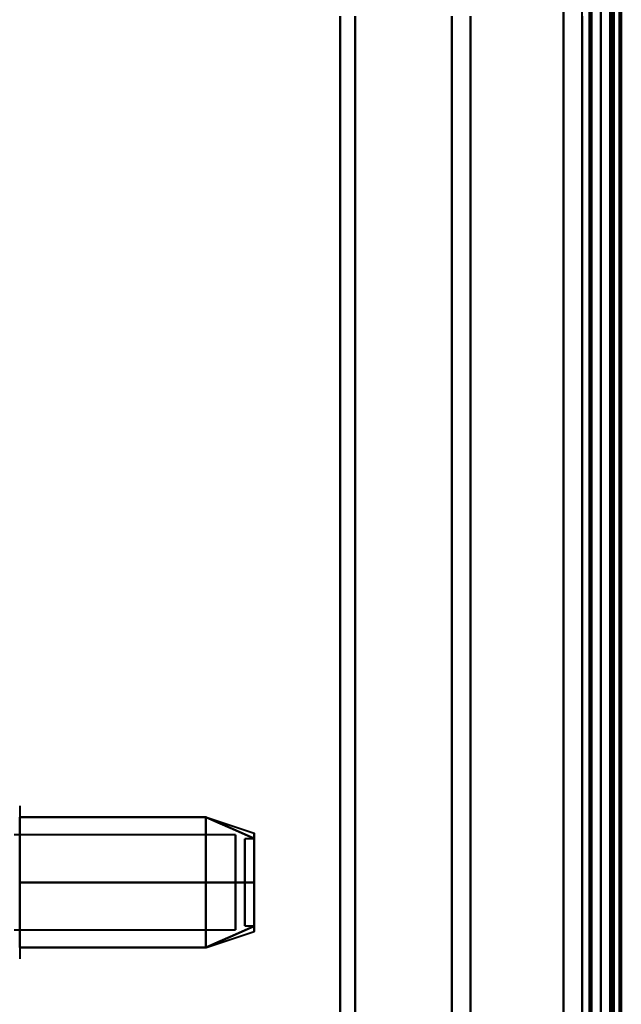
# Model space of a CAD drawing. Header units: millimetres. Extents: x -1087 to 1688, y -120 to 1171.
# Tile 20 of 90: x -686 to -654, y 310 to 363. Entities that reach past the tile are written whole.
import ezdxf

# ---------------------------------------------------------------- set-up
doc = ezdxf.new("R2010")
doc.units = ezdxf.units.MM
doc.layers.add('G-IMPT', color=8, linetype='Continuous', lineweight=40)

# ---------------------------------------------------------------- blocks, each defined once
blk = doc.blocks.new('NEXA 1500 CALQUES_dwg-769064-Arrière')
at = {"layer": 'G-IMPT'}
for p, q in [((-655, 1062.772), (-655, 128.972)), ((-655, 129.472), (-655, 1062.272)), ((-655, 556.872), (-655, 169.872)), ((-655, 556.872), (-655, 169.872)), ((-655, 541.872), (-655, 184.872)), ((-656, 185.872), (-656, 540.872)), ((-654.3, 540.246), (-654.3, 186.498)), ((-654.3, 540.246), (-654.3, 186.498)), ((-669, 184.872), (-669, 363.372)), ((-669, 363.372), (-669, 184.872)), ((-668.198, 185.464), (-668.198, 363.372)), ((-668.198, 363.372), (-668.198, 185.464)), ((-663, 185.872), (-663, 363.372)), ((-663, 363.372), (-663, 185.872)), ((-661.99, 186.498), (-661.99, 363.372)), ((-661.99, 363.372), (-661.99, 186.498)), ((-656, 363.372), (-656, 185.872)), ((-656, 185.872), (-656, 363.372)), ((-655.5, 363.372), (-655.5, 184.872)), ((-655.5, 184.872), (-655.5, 363.372)), ((-655, 363.372), (-655, 184.872)), ((-655, 184.872), (-655, 363.372)), ((-655, 169.872), (-655, 363.372)), ((-654.3, 186.498), (-654.3, 363.372)), ((-654.3, 186.498), (-654.3, 363.372)), ((-654.3, 169.872), (-654.3, 363.372)), ((-654.3, 363.372), (-654.3, 169.872)), ((-686.204, 320.972), (-686.204, 316.872)), ((-686.204, 320.972), (-686.204, 316.872)), ((-686.204, 320.972), (-686.204, 313.322)), ((-686.204, 320.423), (-686.204, 314.822)), ((-676.189, 320.367), (-673.611, 319.508)), ((-676.189, 320.367), (-673.611, 319.508)), ((-674.611, 319.421), (-686.5, 319.421)), ((-674.611, 319.421), (-686.5, 319.421)), ((-674.611, 314.665), (-674.611, 319.421)), ((-674.611, 319.421), (-674.611, 314.665)), ((-674.611, 319.421), (-674.611, 316.872)), ((-674.611, 316.872), (-674.611, 319.421)), ((-674.611, 314.324), (-674.611, 319.079)), ((-674.611, 319.079), (-674.611, 314.324)), ((-673.611, 319.202), (-674.111, 319.202)), ((-673.611, 319.202), (-674.111, 319.202)), ((-674.111, 315.512), (-674.111, 319.202)), ((-674.111, 319.202), (-674.111, 315.512)), ((-674.111, 315.914), (-674.111, 319.202)), ((-674.111, 319.202), (-674.111, 315.914)), ((-673.611, 315.512), (-673.611, 319.202)), ((-673.611, 319.202), (-673.611, 315.512)), ((-673.611, 315.914), (-673.611, 319.202)), ((-673.611, 319.202), (-673.611, 315.914)), ((-674.111, 314.542), (-674.111, 318.233)), ((-674.111, 318.233), (-674.111, 314.542)), ((-674.111, 314.542), (-674.111, 317.831)), ((-674.111, 317.831), (-674.111, 314.542)), ((-673.611, 314.542), (-673.611, 318.233)), ((-673.611, 318.233), (-673.611, 314.542)), ((-673.611, 314.542), (-673.611, 317.831)), ((-673.611, 317.831), (-673.611, 314.542)), ((-686.204, 316.872), (-686.204, 312.772)), ((-674.611, 316.872), (-674.611, 314.324)), ((-674.611, 314.324), (-674.611, 316.872)), ((-686.204, 314.822), (-686.204, 312.772)), ((-674.111, 314.542), (-673.611, 314.542)), ((-674.111, 314.542), (-673.611, 314.542)), ((-686.5, 314.324), (-674.611, 314.324)), ((-686.5, 314.324), (-674.611, 314.324)), ((-676.189, 313.377), (-673.611, 314.237)), ((-676.189, 313.377), (-673.611, 314.237))]:
    blk.add_line(p, q, dxfattribs=at)
at = {"layer": 'G-IMPT', "flags": 128}
for points in [[(-657, 128.972), (-657, 362.422), (-657, 595.872), (-657, 829.322), (-657, 1062.772)], [(-657, 1062.772), (-657, 829.322), (-657, 595.872), (-657, 362.422), (-657, 128.972)], [(-657, 128.972), (-657, 362.422), (-657, 595.872), (-657, 829.322), (-657, 1062.772)], [(-657, 1062.772), (-657, 829.322), (-657, 595.872), (-657, 362.422), (-657, 128.972)], [(-655, 128.972), (-655, 362.422), (-655, 595.872), (-655, 829.322), (-655, 1062.772)], [(-655, 1062.772), (-655, 829.322), (-655, 595.872), (-655, 362.422), (-655, 128.972)], [(-654.5, 1062.772), (-654.5, 829.322), (-654.5, 595.872), (-654.5, 362.422), (-654.5, 128.972)], [(-654.4, 128.972), (-654.4, 362.422), (-654.4, 595.872), (-654.4, 829.322), (-654.4, 1062.772)], [(-654.4, 128.972), (-654.4, 362.422), (-654.4, 595.872), (-654.4, 829.322), (-654.4, 1062.772)], [(-654.4, 1062.772), (-654.4, 829.322), (-654.4, 595.872), (-654.4, 362.422), (-654.4, 128.972)], [(-657, 1062.272), (-657, 829.072), (-657, 595.872), (-657, 362.672), (-657, 129.472)], [(-657, 129.472), (-657, 362.672), (-657, 595.872), (-657, 829.072), (-657, 1062.272)], [(-657, 129.472), (-657, 362.672), (-657, 595.872), (-657, 829.072), (-657, 1062.272)], [(-657, 1062.272), (-657, 829.072), (-657, 595.872), (-657, 362.672), (-657, 129.472)], [(-655.6, 1062.272), (-655.6, 829.072), (-655.6, 595.872), (-655.6, 362.672), (-655.6, 129.472)], [(-655.6, 129.472), (-655.6, 362.672), (-655.6, 595.872), (-655.6, 829.072), (-655.6, 1062.272)], [(-655.6, 129.472), (-655.6, 362.672), (-655.6, 595.872), (-655.6, 829.072), (-655.6, 1062.272)], [(-655.6, 1062.272), (-655.6, 829.072), (-655.6, 595.872), (-655.6, 362.672), (-655.6, 129.472)], [(-655.6, 1062.272), (-655.6, 829.072), (-655.6, 595.872), (-655.6, 362.672), (-655.6, 129.472)], [(-655.6, 129.472), (-655.6, 362.672), (-655.6, 595.872), (-655.6, 829.072), (-655.6, 1062.272)], [(-655.5, 129.472), (-655.5, 362.672), (-655.5, 595.872), (-655.5, 829.072), (-655.5, 1062.272)], [(-655.5, 1062.272), (-655.5, 829.072), (-655.5, 595.872), (-655.5, 362.672), (-655.5, 129.472)], [(-655, 129.472), (-655, 362.672), (-655, 595.872), (-655, 829.072), (-655, 1062.272)], [(-655, 1062.272), (-655, 829.072), (-655, 595.872), (-655, 362.672), (-655, 129.472)], [(-655, 1062.272), (-655, 837.047), (-655, 611.822), (-655, 386.597), (-655, 161.372)], [(-655, 129.472), (-655, 362.672), (-655, 595.872), (-655, 829.072), (-655, 1062.272)], [(-655, 161.372), (-655, 386.597), (-655, 611.822), (-655, 837.047), (-655, 1062.272)], [(-655, 1062.272), (-655, 829.072), (-655, 595.872), (-655, 362.672), (-655, 129.472)], [(-654.5, 1062.272), (-654.5, 829.072), (-654.5, 595.872), (-654.5, 362.672), (-654.5, 129.472)], [(-654.5, 129.472), (-654.5, 362.672), (-654.5, 595.872), (-654.5, 829.072), (-654.5, 1062.272)], [(-654.5, 1062.272), (-654.5, 829.072), (-654.5, 595.872), (-654.5, 362.672), (-654.5, 129.472)], [(-654.5, 129.472), (-654.5, 362.672), (-654.5, 595.872), (-654.5, 829.072), (-654.5, 1062.272)], [(-654.5, 1062.272), (-654.5, 829.072), (-654.5, 595.872), (-654.5, 362.672), (-654.5, 129.472)], [(-654.5, 129.472), (-654.5, 362.672), (-654.5, 595.872), (-654.5, 829.072), (-654.5, 1062.272)], [(-654, 1062.372), (-654, 829.122), (-654, 595.872), (-654, 362.622), (-654, 129.372)], [(-654, 129.372), (-654, 362.622), (-654, 595.872), (-654, 829.122), (-654, 1062.372)], [(-654, 129.472), (-654, 362.672), (-654, 595.872), (-654, 829.072), (-654, 1062.272)], [(-654, 1062.272), (-654, 829.072), (-654, 595.872), (-654, 362.672), (-654, 129.472)], [(-653.9, 161.372), (-653.9, 386.597), (-653.9, 611.822), (-653.9, 837.047), (-653.9, 1062.272)], [(-653.9, 1062.272), (-653.9, 837.047), (-653.9, 611.822), (-653.9, 386.597), (-653.9, 161.372)], [(-686.204, 316.872), (-686.204, 317.747), (-686.204, 318.622), (-686.204, 319.497), (-686.204, 320.372)], [(-686.204, 320.372), (-683.704, 320.372), (-681.204, 320.372), (-678.704, 320.372), (-676.204, 320.372)], [(-676.204, 320.372), (-678.704, 320.372), (-681.204, 320.372), (-683.704, 320.372), (-686.204, 320.372)], [(-686.204, 320.372), (-683.704, 320.372), (-681.204, 320.372), (-678.704, 320.372), (-676.204, 320.372)], [(-676.204, 320.372), (-678.704, 320.372), (-681.204, 320.372), (-683.704, 320.372), (-686.204, 320.372)], [(-686.204, 320.372), (-686.204, 319.497), (-686.204, 318.622), (-686.204, 317.747), (-686.204, 316.872)], [(-676.204, 320.372), (-678.704, 320.372), (-681.204, 320.372), (-683.704, 320.372), (-686.204, 320.372)], [(-686.204, 320.372), (-683.704, 320.372), (-681.204, 320.372), (-678.704, 320.372), (-676.204, 320.372)], [(-676.204, 320.372), (-678.704, 320.372), (-681.204, 320.372), (-683.704, 320.372), (-686.204, 320.372)], [(-686.204, 320.372), (-686.204, 319.497), (-686.204, 318.622), (-686.204, 317.747), (-686.204, 316.872)], [(-686.204, 316.872), (-686.204, 317.747), (-686.204, 318.622), (-686.204, 319.497), (-686.204, 320.372)], [(-686.204, 320.372), (-683.704, 320.372), (-681.204, 320.372), (-678.704, 320.372), (-676.204, 320.372)], [(-676.204, 316.872), (-676.204, 317.747), (-676.204, 318.622), (-676.204, 319.497), (-676.204, 320.372)], [(-676.204, 320.372), (-675.556, 320.084), (-674.908, 319.795), (-674.259, 319.507), (-673.611, 319.218)], [(-673.611, 319.218), (-674.259, 319.507), (-674.908, 319.795), (-675.556, 320.084), (-676.204, 320.372)], [(-676.204, 320.372), (-675.556, 320.084), (-674.908, 319.795), (-674.259, 319.507), (-673.611, 319.218)], [(-673.611, 319.218), (-674.259, 319.507), (-674.908, 319.795), (-675.556, 320.084), (-676.204, 320.372)], [(-676.204, 320.372), (-676.204, 319.497), (-676.204, 318.622), (-676.204, 317.747), (-676.204, 316.872)], [(-676.204, 320.372), (-676.204, 319.497), (-676.204, 318.622), (-676.204, 317.747), (-676.204, 316.872)], [(-676.204, 316.872), (-676.204, 317.747), (-676.204, 318.622), (-676.204, 319.497), (-676.204, 320.372)], [(-673.611, 319.218), (-674.259, 319.507), (-674.908, 319.795), (-675.556, 320.084), (-676.204, 320.372)], [(-676.204, 320.372), (-675.556, 320.084), (-674.908, 319.795), (-674.259, 319.507), (-673.611, 319.218)], [(-673.611, 319.218), (-674.259, 319.507), (-674.908, 319.795), (-675.556, 320.084), (-676.204, 320.372)], [(-676.204, 320.372), (-676.204, 319.497), (-676.204, 318.622), (-676.204, 317.747), (-676.204, 316.872)], [(-676.204, 316.872), (-676.204, 317.747), (-676.204, 318.622), (-676.204, 319.497), (-676.204, 320.372)], [(-676.204, 320.372), (-675.556, 320.084), (-674.908, 319.795), (-674.259, 319.507), (-673.611, 319.218)], [(-676.204, 316.872), (-676.204, 317.747), (-676.204, 318.622), (-676.204, 319.497), (-676.204, 320.372)], [(-676.204, 320.372), (-676.204, 319.497), (-676.204, 318.622), (-676.204, 317.747), (-676.204, 316.872)], [(-686.204, 313.372), (-686.204, 314.247), (-686.204, 315.122), (-686.204, 315.997), (-686.204, 316.872)], [(-686.204, 316.872), (-683.704, 316.872), (-681.204, 316.872), (-678.704, 316.872), (-676.204, 316.872)], [(-676.204, 316.872), (-678.704, 316.872), (-681.204, 316.872), (-683.704, 316.872), (-686.204, 316.872)], [(-686.204, 316.872), (-683.704, 316.872), (-681.204, 316.872), (-678.704, 316.872), (-676.204, 316.872)], [(-676.204, 316.872), (-678.704, 316.872), (-681.204, 316.872), (-683.704, 316.872), (-686.204, 316.872)], [(-686.204, 316.872), (-686.204, 315.997), (-686.204, 315.122), (-686.204, 314.247), (-686.204, 313.372)], [(-686.204, 316.872), (-683.704, 316.872), (-681.204, 316.872), (-678.704, 316.872), (-676.204, 316.872)], [(-676.204, 316.872), (-678.704, 316.872), (-681.204, 316.872), (-683.704, 316.872), (-686.204, 316.872)], [(-686.204, 316.872), (-686.204, 315.997), (-686.204, 315.122), (-686.204, 314.247), (-686.204, 313.372)], [(-686.204, 313.372), (-686.204, 314.247), (-686.204, 315.122), (-686.204, 315.997), (-686.204, 316.872)], [(-686.204, 316.872), (-683.704, 316.872), (-681.204, 316.872), (-678.704, 316.872), (-676.204, 316.872)], [(-676.204, 316.872), (-678.704, 316.872), (-681.204, 316.872), (-683.704, 316.872), (-686.204, 316.872)], [(-676.204, 313.372), (-676.204, 314.247), (-676.204, 315.122), (-676.204, 315.997), (-676.204, 316.872)], [(-676.204, 316.872), (-675.556, 316.872), (-674.908, 316.872), (-674.259, 316.872), (-673.611, 316.872)], [(-673.611, 316.872), (-674.259, 316.872), (-674.908, 316.872), (-675.556, 316.872), (-676.204, 316.872)], [(-676.204, 316.872), (-675.556, 316.872), (-674.908, 316.872), (-674.259, 316.872), (-673.611, 316.872)], [(-673.611, 316.872), (-674.259, 316.872), (-674.908, 316.872), (-675.556, 316.872), (-676.204, 316.872)], [(-676.204, 316.872), (-676.204, 315.997), (-676.204, 315.122), (-676.204, 314.247), (-676.204, 313.372)], [(-676.204, 316.872), (-676.204, 315.997), (-676.204, 315.122), (-676.204, 314.247), (-676.204, 313.372)], [(-676.204, 313.372), (-676.204, 314.247), (-676.204, 315.122), (-676.204, 315.997), (-676.204, 316.872)], [(-676.204, 316.872), (-675.556, 316.872), (-674.908, 316.872), (-674.259, 316.872), (-673.611, 316.872)], [(-673.611, 316.872), (-674.259, 316.872), (-674.908, 316.872), (-675.556, 316.872), (-676.204, 316.872)], [(-676.204, 316.872), (-676.204, 315.997), (-676.204, 315.122), (-676.204, 314.247), (-676.204, 313.372)], [(-676.204, 313.372), (-676.204, 314.247), (-676.204, 315.122), (-676.204, 315.997), (-676.204, 316.872)], [(-676.204, 316.872), (-675.556, 316.872), (-674.908, 316.872), (-674.259, 316.872), (-673.611, 316.872)], [(-673.611, 316.872), (-674.259, 316.872), (-674.908, 316.872), (-675.556, 316.872), (-676.204, 316.872)], [(-676.204, 313.372), (-676.204, 314.247), (-676.204, 315.122), (-676.204, 315.997), (-676.204, 316.872)], [(-676.204, 316.872), (-676.204, 315.997), (-676.204, 315.122), (-676.204, 314.247), (-676.204, 313.372)], [(-673.611, 314.526), (-674.259, 314.238), (-674.908, 313.949), (-675.556, 313.661), (-676.204, 313.372)], [(-676.204, 313.372), (-675.556, 313.661), (-674.908, 313.949), (-674.259, 314.238), (-673.611, 314.526)], [(-673.611, 314.526), (-674.259, 314.238), (-674.908, 313.949), (-675.556, 313.661), (-676.204, 313.372)], [(-676.204, 313.372), (-675.556, 313.661), (-674.908, 313.949), (-674.259, 314.238), (-673.611, 314.526)], [(-676.204, 313.372), (-675.556, 313.661), (-674.908, 313.949), (-674.259, 314.238), (-673.611, 314.526)], [(-673.611, 314.526), (-674.259, 314.238), (-674.908, 313.949), (-675.556, 313.661), (-676.204, 313.372)], [(-676.204, 313.372), (-675.556, 313.661), (-674.908, 313.949), (-674.259, 314.238), (-673.611, 314.526)], [(-673.611, 314.526), (-674.259, 314.238), (-674.908, 313.949), (-675.556, 313.661), (-676.204, 313.372)], [(-676.204, 313.372), (-678.704, 313.372), (-681.204, 313.372), (-683.704, 313.372), (-686.204, 313.372)], [(-686.204, 313.372), (-683.704, 313.372), (-681.204, 313.372), (-678.704, 313.372), (-676.204, 313.372)], [(-676.204, 313.372), (-678.704, 313.372), (-681.204, 313.372), (-683.704, 313.372), (-686.204, 313.372)], [(-686.204, 313.372), (-683.704, 313.372), (-681.204, 313.372), (-678.704, 313.372), (-676.204, 313.372)], [(-686.204, 313.372), (-683.704, 313.372), (-681.204, 313.372), (-678.704, 313.372), (-676.204, 313.372)], [(-676.204, 313.372), (-678.704, 313.372), (-681.204, 313.372), (-683.704, 313.372), (-686.204, 313.372)], [(-686.204, 313.372), (-683.704, 313.372), (-681.204, 313.372), (-678.704, 313.372), (-676.204, 313.372)], [(-676.204, 313.372), (-678.704, 313.372), (-681.204, 313.372), (-683.704, 313.372), (-686.204, 313.372)]]:
    blk.add_lwpolyline(points, dxfattribs=at)
at = {"layer": 'G-IMPT'}
for points in [[(-673.611, 319.218), (-673.611, 319.411), (-673.611, 319.604), (-673.611, 319.411), (-673.611, 319.218)], [(-673.611, 319.218), (-673.611, 319.41), (-673.611, 319.508), (-673.611, 319.508)], [(-673.611, 319.508), (-673.611, 319.508), (-673.611, 319.41), (-673.611, 319.218)], [(-673.611, 319.218), (-673.611, 319.411), (-673.611, 319.604), (-673.611, 319.411), (-673.611, 319.218)], [(-673.611, 319.218), (-673.611, 319.41), (-673.611, 319.508), (-673.611, 319.508)], [(-673.611, 319.508), (-673.611, 319.508), (-673.611, 319.41), (-673.611, 319.218)], [(-673.611, 319.218), (-673.611, 318.939), (-673.611, 318.239), (-673.611, 317.345), (-673.611, 316.872)], [(-673.611, 316.872), (-673.611, 317.344), (-673.611, 318.238), (-673.611, 318.939), (-673.611, 319.218)], [(-673.611, 319.218), (-673.611, 318.946), (-673.611, 318.239), (-673.611, 317.336), (-673.611, 316.872)], [(-673.611, 316.872), (-673.611, 317.336), (-673.611, 318.239), (-673.611, 318.946), (-673.611, 319.218)], [(-673.611, 316.872), (-673.611, 317.344), (-673.611, 318.238), (-673.611, 318.939), (-673.611, 319.218)], [(-673.611, 319.218), (-673.611, 318.939), (-673.611, 318.239), (-673.611, 317.345), (-673.611, 316.872)], [(-673.611, 316.872), (-673.611, 317.336), (-673.611, 318.239), (-673.611, 318.946), (-673.611, 319.218)], [(-673.611, 319.218), (-673.611, 318.946), (-673.611, 318.239), (-673.611, 317.336), (-673.611, 316.872)], [(-673.611, 316.872), (-673.611, 316.4), (-673.611, 315.506), (-673.611, 314.806), (-673.611, 314.526)], [(-673.611, 314.526), (-673.611, 314.805), (-673.611, 315.506), (-673.611, 316.4), (-673.611, 316.872)], [(-673.611, 316.872), (-673.611, 316.408), (-673.611, 315.505), (-673.611, 314.798), (-673.611, 314.526)], [(-673.611, 314.526), (-673.611, 314.799), (-673.611, 315.506), (-673.611, 316.408), (-673.611, 316.872)], [(-673.611, 314.526), (-673.611, 314.805), (-673.611, 315.506), (-673.611, 316.4), (-673.611, 316.872)], [(-673.611, 316.872), (-673.611, 316.4), (-673.611, 315.506), (-673.611, 314.806), (-673.611, 314.526)], [(-673.611, 314.526), (-673.611, 314.799), (-673.611, 315.506), (-673.611, 316.408), (-673.611, 316.872)], [(-673.611, 316.872), (-673.611, 316.408), (-673.611, 315.505), (-673.611, 314.798), (-673.611, 314.526)], [(-673.611, 314.526), (-673.611, 314.333), (-673.611, 314.14), (-673.611, 314.333), (-673.611, 314.526)], [(-673.611, 314.526), (-673.611, 314.334), (-673.611, 314.237), (-673.611, 314.237)], [(-673.611, 314.237), (-673.611, 314.237), (-673.611, 314.334), (-673.611, 314.526)], [(-673.611, 314.526), (-673.611, 314.333), (-673.611, 314.14), (-673.611, 314.333), (-673.611, 314.526)], [(-673.611, 314.526), (-673.611, 314.334), (-673.611, 314.237), (-673.611, 314.237)], [(-673.611, 314.237), (-673.611, 314.237), (-673.611, 314.334), (-673.611, 314.526)]]:
    blk.add_open_spline(points, degree=3, dxfattribs=at)

msp = doc.modelspace()

# ---------------------------------------------------------------- block references
at = {"layer": 'G-IMPT'}
msp.add_blockref('NEXA 1500 CALQUES_dwg-769064-Arrière', (0, 0), dxfattribs=at)

doc.saveas('drawing.dxf')
